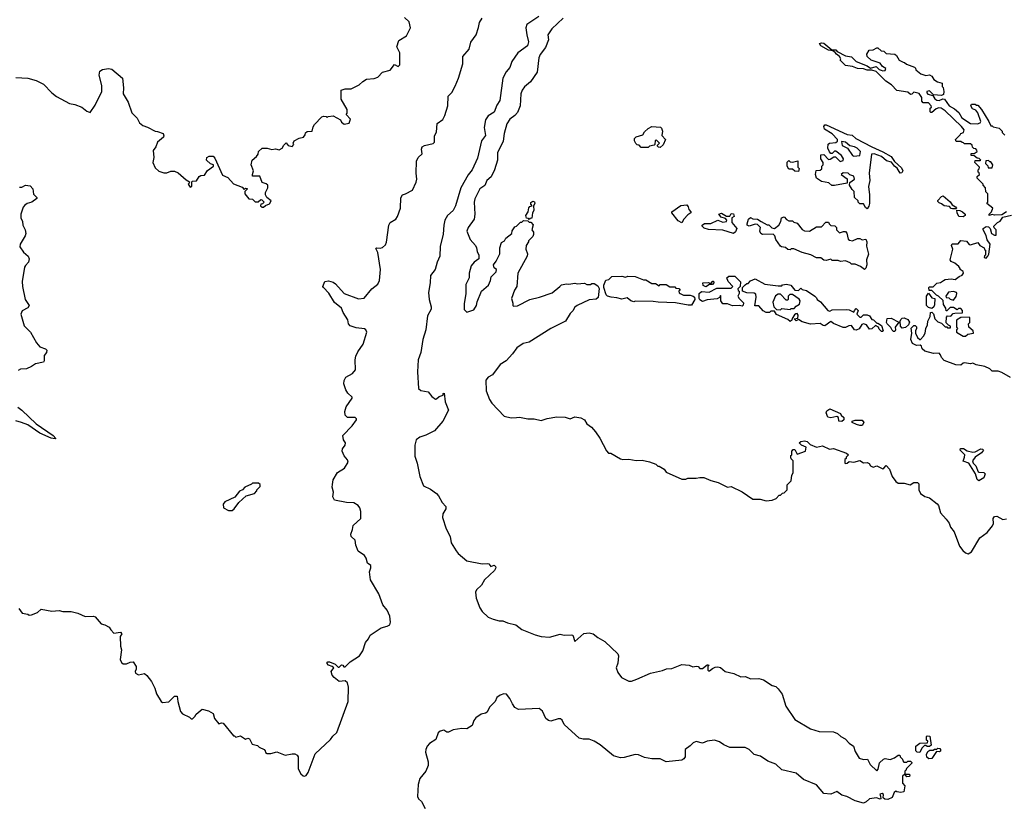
# Model space of a CAD drawing. Extents: x 2206940 to 2356632, y 511582 to 673215.
# Tile 74 of 228: x 2265558 to 2273746, y 598546 to 605091. Entities that reach past the tile are written whole.
import ezdxf

# ---------------------------------------------------------------- set-up
doc = ezdxf.new("R2010")
doc.units = 0

msp = doc.modelspace()

# ---------------------------------------------------------------- linework, layer by layer
at = {"layer": '0CON10XD'}
for points in [[(2265525, 604611.2), (2265625, 604606), (2265695.9, 604585.9), (2265755.8, 604555.8), (2265825, 604483.3), (2265863.9, 604453.9), (2265972.5, 604395), (2266015, 604386.7), (2266075, 604363.3), (2266115, 604332.5), (2266145, 604320), (2266185, 604382.5), (2266241.2, 604495), (2266240.8, 604545), (2266218.3, 604631.7), (2266223.3, 604665), (2266245, 604676.7), (2266295, 604686.2), (2266325, 604680), (2266412.5, 604605), (2266420.8, 604525), (2266417.5, 604475), (2266460, 604405), (2266488.8, 604318.8), (2266535, 604272.5), (2266553.9, 604233.9), (2266582.3, 604212.3), (2266619.5, 604199.5), (2266685, 604163.8), (2266705, 604163.3), (2266750, 604145), (2266757.5, 604125), (2266752.5, 604115), (2266705, 604072.5), (2266688.8, 604035), (2266666.7, 604005), (2266672.5, 603945), (2266663.8, 603905), (2266685, 603860), (2266715, 603832.5), (2266755, 603820), (2266781.7, 603818.3), (2266815, 603832.5), (2266845, 603832.5), (2266875, 603817.5), (2266940.7, 603760.7), (2266970, 603745), (2266968.3, 603731.7), (2266960, 603725), (2266975, 603700), (2266990, 603705), (2266990, 603745), (2266995, 603750), (2267028.3, 603751.7), (2267050.7, 603789.3), (2267065, 603797.5), (2267095, 603800), (2267120.7, 603839.3), (2267170, 603875), (2267170, 603885), (2267145, 603892.5), (2267112.5, 603925), (2267115, 603947.5), (2267133.9, 603956.1), (2267166.4, 603956.4), (2267180.7, 603940.7), (2267245, 603800), (2267289.3, 603779.3), (2267335, 603727.5), (2267408.3, 603698.3), (2267425, 603680), (2267435, 603690), (2267448.3, 603688.3), (2267448.3, 603681.7), (2267430, 603665), (2267430, 603645), (2267463, 603603), (2267495, 603600), (2267515, 603577.5), (2267541.7, 603578.3), (2267563, 603597), (2267570, 603595), (2267590, 603575), (2267578.3, 603561.7), (2267561.7, 603558.3), (2267560, 603545), (2267573, 603533), (2267585, 603532.5), (2267601.7, 603548.3), (2267635, 603560), (2267650, 603585), (2267613.3, 603613.3), (2267602.5, 603635), (2267602.5, 603655), (2267620, 603695), (2267620, 603715), (2267607.5, 603727.5), (2267575, 603737.5), (2267555, 603790), (2267495, 603790), (2267492.5, 603805), (2267502.5, 603835), (2267483.3, 603885), (2267491.2, 603925), (2267526.4, 603953.6), (2267540, 603975), (2267542.5, 603995), (2267575, 604023.3), (2267615, 604023.3), (2267655, 604012.5), (2267685, 604017.5), (2267715, 604010), (2267740, 604025), (2267755, 604050), (2267775, 604067.5), (2267790, 604045), (2267825, 604037.5), (2267837, 604053), (2267833.3, 604065), (2267840, 604085), (2267883, 604107), (2267917.5, 604115), (2267932.5, 604135), (2267935, 604150), (2267948.3, 604161.7), (2267990, 604165), (2267998.3, 604201.7), (2268010.7, 604219.3), (2268070, 604285), (2268085, 604290), (2268107, 604287), (2268115, 604280), (2268123, 604287), (2268165, 604292.5), (2268225, 604260), (2268235, 604240), (2268255, 604222.5), (2268298.3, 604231.7), (2268310, 604265), (2268273, 604303), (2268280, 604315), (2268280, 604345), (2268231.7, 604431.7), (2268230, 604505), (2268265, 604515.8), (2268315, 604516.7), (2268380.7, 604549.3), (2268411.2, 604578.8), (2268442.3, 604597.7), (2268505, 604603.3), (2268537, 604613), (2268573.9, 604656.1), (2268638.3, 604671.7), (2268675, 604720), (2268705, 604702.5), (2268720, 604715), (2268720, 604815), (2268693.3, 604865), (2268711.7, 604918.3), (2268773.9, 604956.1), (2268808, 605025), (2268796.7, 605075), (2268759.3, 605109.3)], [(2265549.3, 600199.3), (2265578.3, 600158.3), (2265625, 600150), (2265635, 600142.5), (2265655, 600146.7), (2265705.7, 600164.3), (2265735, 600192.5), (2265825, 600176.7), (2265885, 600181.2), (2265915, 600173.3), (2265985, 600173.3), (2266040.7, 600159.3), (2266100.7, 600130.7), (2266170, 600135), (2266185, 600127.5), (2266235, 600070), (2266265, 600062.5), (2266303, 600043), (2266315, 600020), (2266341.7, 599991.7), (2266395, 600000), (2266408.3, 599988.3), (2266392.5, 599965), (2266396, 599885), (2266403.3, 599855), (2266393.3, 599775), (2266405, 599750), (2266418.3, 599738.3), (2266445, 599737.5), (2266475, 599752.5), (2266500, 599755), (2266527.5, 599715), (2266527.5, 599695), (2266517.5, 599675), (2266520, 599660), (2266545, 599647.5), (2266595, 599657.5), (2266615, 599640), (2266655, 599590), (2266682.5, 599535), (2266695, 599490), (2266734, 599424), (2266745, 599417.5), (2266797, 599423), (2266845, 599470), (2266868.3, 599468.3), (2266872.5, 599425), (2266895, 599342.5), (2266911.7, 599321.7), (2266970, 599295), (2266985, 599280), (2266995, 599280), (2267015, 599300), (2267025, 599320), (2267075, 599360), (2267127, 599347), (2267167.5, 599325), (2267177.5, 599285), (2267215, 599240), (2267235, 599247.5), (2267250, 599245), (2267335, 599140), (2267345, 599140), (2267355, 599130), (2267395, 599140), (2267435, 599112.5), (2267455, 599120), (2267470, 599115), (2267490.7, 599070.7), (2267535, 599060), (2267550, 599045), (2267590, 599025), (2267600, 599015), (2267601.7, 599001.7), (2267615, 598992.5), (2267645, 598993.3), (2267695, 599007.5), (2267765, 598980), (2267825, 598990), (2267845, 598990), (2267865, 598980), (2267872.5, 598965), (2267873.8, 598865), (2267896.7, 598825), (2267915, 598807.5), (2267925, 598803.3), (2267939.3, 598810.7), (2267956.2, 598835), (2268015, 598990), (2268141.7, 599108.3), (2268161.9, 599138.1), (2268195, 599166.7), (2268290, 599425), (2268291.4, 599545), (2268285, 599580), (2268265, 599596.2), (2268215, 599592), (2268174, 599625), (2268156, 599645), (2268146.7, 599675), (2268170, 599705), (2268157, 599717), (2268125, 599726.7), (2268111.2, 599745), (2268120, 599755), (2268135, 599753.8), (2268180, 599735), (2268205, 599710), (2268215, 599710), (2268235, 599730), (2268245, 599727.5), (2268253, 599713), (2268265, 599713.3), (2268305, 599754), (2268385, 599804), (2268412.5, 599845), (2268434.6, 599915.4), (2268458, 599945), (2268472, 599975), (2268565, 600036.2), (2268615, 600050), (2268635, 600062.5), (2268642.5, 600085), (2268636, 600135), (2268615, 600183.3), (2268578.3, 600228.3), (2268545, 600318.8), (2268474.4, 600435), (2268466.4, 600503.6), (2268477.5, 600535), (2268477.5, 600555), (2268451.2, 600575), (2268439.2, 600615), (2268425, 600638), (2268373.3, 600675), (2268353.3, 600725), (2268346.7, 600765), (2268313.8, 600795), (2268311.2, 600815), (2268326.7, 600855), (2268331.7, 600888.3), (2268396, 600945), (2268395.8, 601005), (2268385.6, 601035.6), (2268373.3, 601055), (2268336.3, 601076.3), (2268275, 601080), (2268175, 601098.9), (2268161.5, 601125), (2268166.1, 601165), (2268156.7, 601205), (2268158.9, 601228.9), (2268165, 601266.2), (2268200.6, 601329.4), (2268260, 601365), (2268288.8, 601415), (2268285, 601432.5), (2268255, 601467.5), (2268238.8, 601505), (2268241.2, 601525), (2268263.3, 601555), (2268267.5, 601575), (2268250.5, 601600.5), (2268244.2, 601635.8), (2268324, 601715), (2268358.8, 601765), (2268358.8, 601775), (2268347.5, 601785), (2268285, 601786.2), (2268264.2, 601804.2), (2268262.9, 601835), (2268271.9, 601875), (2268322.5, 601945), (2268322.5, 601955), (2268287.3, 601987.3), (2268268.8, 602015), (2268254.2, 602064.2), (2268255.8, 602094.2), (2268268.8, 602121.2), (2268325, 602150.8), (2268349.1, 602180.9), (2268347.3, 602265), (2268352.3, 602295), (2268368.8, 602331.2), (2268413.3, 602395), (2268446, 602495), (2268436.2, 602515), (2268425, 602522), (2268355, 602531.2), (2268305.9, 602545.9), (2268292.7, 602562.7), (2268287.7, 602597.7), (2268248.7, 602658.7), (2268234.1, 602694.1), (2268175, 602740), (2268129.8, 602819.8), (2268083.8, 602865), (2268078.8, 602875), (2268094.1, 602915.9), (2268125, 602922), (2268165, 602911.4), (2268185, 602897.1), (2268256.4, 602816.4), (2268375, 602772.5), (2268422, 602778), (2268487.1, 602855), (2268537.5, 602892.5), (2268550.9, 602925), (2268559.1, 603015), (2268536.1, 603156.1), (2268520.7, 603189.3), (2268525, 603196.2), (2268555, 603193.8), (2268575, 603199.2), (2268600.3, 603219.7), (2268608, 603242), (2268627.1, 603385), (2268640, 603405), (2268685, 603434.4), (2268700, 603455), (2268725.5, 603524.5), (2268727.9, 603612.1), (2268741.2, 603635), (2268765, 603644.3), (2268824.2, 603675.8), (2268855, 603740), (2268860, 603765), (2268854.5, 603815), (2268858.8, 603915), (2268870.8, 603945), (2268905, 603977.5), (2268900, 604015), (2268903.8, 604035), (2268923.2, 604046.8), (2268995, 604062.9), (2269007.1, 604075), (2269008.6, 604125), (2269023.2, 604156.8), (2269030.8, 604229.2), (2269077, 604263), (2269094.2, 604295), (2269118.9, 604375), (2269122, 604455), (2269152.2, 604487.8), (2269180.7, 604539.3), (2269206.9, 604605), (2269243.3, 604725), (2269244.2, 604785), (2269294.6, 604845.4), (2269310.4, 604905), (2269353.6, 604966.4), (2269374.6, 605025.4), (2269381.7, 605068.3), (2269404, 605105)], [(2270076.8, 605103.2), (2269984, 605015), (2269955.7, 604975), (2269951.4, 604965), (2269954.4, 604925), (2269930.2, 604859.8), (2269886.4, 604803.6), (2269875.5, 604775), (2269862.1, 604655), (2269805.9, 604574.1), (2269756.8, 604533.2), (2269735.8, 604505), (2269724.3, 604475), (2269719.2, 604375), (2269698.7, 604321.3), (2269676, 604294), (2269633.9, 604265), (2269610, 604225), (2269587.1, 604145), (2269577.4, 604082.6), (2269531.4, 603985), (2269532.5, 603925), (2269506.2, 603845), (2269478.8, 603785), (2269444, 603755), (2269426.8, 603713.2), (2269384, 603685), (2269342.7, 603602.7), (2269338.1, 603575), (2269343.3, 603475), (2269336.7, 603435), (2269286.7, 603365), (2269277.5, 603335), (2269303.9, 603263.9), (2269347.5, 603215), (2269357.5, 603195), (2269362.5, 603165), (2269377.5, 603135), (2269377.5, 603105), (2269337.5, 603075), (2269313.3, 603045), (2269296.7, 602985), (2269296.7, 602945), (2269268.3, 602891.7), (2269267, 602817), (2269255, 602730), (2269253.6, 602683.6), (2269275, 602660), (2269335, 602680), (2269357.5, 602715), (2269363.6, 602746.4), (2269397.5, 602835), (2269456.7, 602885), (2269473.3, 602925), (2269477.5, 602955), (2269520, 602995), (2269522.5, 603015), (2269505, 603030), (2269497.5, 603055), (2269520, 603085), (2269550, 603145), (2269550, 603195), (2269565, 603240), (2269590, 603255), (2269600, 603275), (2269650, 603315), (2269653, 603337), (2269675, 603370), (2269690, 603375), (2269721.7, 603408.3), (2269735, 603410), (2269748.3, 603421.7), (2269785, 603420), (2269795, 603410), (2269808.3, 603408.3), (2269827.5, 603387.5), (2269817.5, 603345), (2269830, 603325), (2269830, 603305), (2269825, 603290), (2269790, 603255), (2269790, 603245), (2269770, 603215), (2269767.5, 603185), (2269780, 603145), (2269777.5, 603125), (2269700, 602985), (2269692.5, 602875), (2269673.3, 602845), (2269647.5, 602775), (2269660, 602735), (2269660, 602715), (2269665, 602710), (2269697, 602713), (2269800, 602765), (2269880, 602785), (2269985, 602822.5), (2270050, 602875)], [(2269875, 605116.9), (2269775, 605052.5), (2269767.5, 605025), (2269776.3, 604966.3)], [(2269776.3, 604966.3), (2269788.1, 604908.1), (2269780.4, 604875), (2269700.8, 604815), (2269650, 604745), (2269633.3, 604695), (2269602.4, 604657.6), (2269574.6, 604605.4), (2269551.1, 604418.9), (2269525, 604381.2), (2269505, 604323.8), (2269455, 604293.8), (2269431.4, 604258.6), (2269420, 604195), (2269430.9, 604129.1), (2269397.1, 604085), (2269365, 603940), (2269319.4, 603845), (2269288, 603802), (2269227.7, 603695), (2269183.3, 603545), (2269163.1, 603506.9), (2269116.1, 603463.9), (2269094, 603426), (2269084.6, 603385), (2269080.3, 603309.7), (2269054.2, 603205.8), (2269051.5, 603125), (2269028.5, 603075), (2269012.2, 603015), (2268973.3, 602965), (2268972.7, 602905), (2268958.9, 602825), (2268963.3, 602765), (2268980, 602705), (2268979.2, 602685), (2268949.5, 602630.5), (2268936, 602514), (2268911.2, 602435), (2268894.3, 602325), (2268872.5, 602265), (2268865.4, 602165), (2268875, 602026.7), (2268895, 602010), (2268955, 602000), (2268985, 601960), (2269015, 601937.5), (2269025, 601940), (2269045, 601960), (2269078.3, 601971.7), (2269080, 601985), (2269086.7, 601986.7), (2269096, 601915), (2269122.5, 601845), (2269075.7, 601755), (2269006.3, 601673.7), (2268935, 601637.5), (2268885, 601621.3), (2268855, 601598.5), (2268842.5, 601555), (2268844.6, 601465), (2268864.5, 601405), (2268886, 601296), (2268915, 601218.8), (2268975, 601189.5), (2269022.9, 601155), (2269041.4, 601135), (2269070.2, 601080.2), (2269100.6, 601045), (2269102.9, 601025), (2269075.5, 600985), (2269073.1, 600953.1), (2269105, 600859.2), (2269138, 600795), (2269145.5, 600745), (2269187.6, 600677.6), (2269205, 600654.3), (2269275, 600594.4), (2269405, 600570.4), (2269445, 600572.9), (2269458.3, 600568.3), (2269475, 600547.5), (2269505, 600557.5), (2269515.9, 600545.9), (2269518, 600535), (2269506.2, 600515), (2269424.6, 600435.4), (2269399.3, 600390.7), (2269355.8, 600354.2), (2269349.2, 600335), (2269354.3, 600285), (2269384.4, 600204.4), (2269405, 600173.8), (2269455, 600126.7), (2269495, 600108.8), (2269545, 600096.2), (2269575, 600095.8), (2269615, 600078.8), (2269685, 600062), (2269735, 600024.2), (2269845, 599978.6), (2269895, 599964.2), (2269965, 599958.9), (2270053.9, 599983.9), (2270086.1, 599976.1), (2270145, 599980), (2270156.7, 599975), (2270175, 599922.5), (2270250.8, 599989.2), (2270294.6, 599995.4), (2270326.5, 599986.5), (2270365, 599955.7), (2270423.3, 599923.3), (2270531.3, 599821.3), (2270538.6, 599805), (2270532.5, 599745), (2270517.5, 599705), (2270533.3, 599665), (2270562, 599625), (2270625, 599594.2), (2270645.7, 599594.3), (2270689.7, 599610.3), (2270805, 599659.4), (2270905, 599683.1), (2270936.1, 599696.1), (2270980, 599700), (2271065, 599733.8), (2271125, 599726.7), (2271155, 599712.5), (2271185, 599720), (2271200, 599715), (2271215, 599700), (2271235, 599700), (2271275, 599730), (2271285, 599730), (2271290, 599725), (2271280, 599715), (2271280, 599685), (2271285, 599680), (2271295, 599680), (2271319.3, 599700.7), (2271340.7, 599709.3), (2271365, 599713.8), (2271385, 599708.8), (2271425.7, 599675.7), (2271497.3, 599657.3), (2271555, 599630), (2271595, 599633.3), (2271635, 599613.8), (2271705, 599616), (2271745, 599606), (2271815, 599556.7), (2271845, 599548.8), (2271865, 599531.2), (2271899.2, 599485), (2271928.6, 599385), (2272005, 599274.2), (2272135, 599197.8), (2272206.8, 599176.8), (2272325, 599172), (2272360.5, 599160.5), (2272387.5, 599135), (2272422.5, 599115), (2272455, 599077.5), (2272492.5, 599055), (2272505, 599010), (2272540, 598955), (2272575, 598943.3), (2272607.5, 598945), (2272630.7, 598900.7), (2272685, 598850), (2272697, 598863), (2272707.5, 598915), (2272742.5, 598945), (2272755, 598950), (2272797, 598943), (2272833.6, 598956.4), (2272865, 598980), (2272878.3, 598978.3), (2272880, 598965), (2272900, 598945), (2272901.7, 598931.7), (2272911.7, 598921.7), (2272935, 598920), (2272945, 598930), (2272965, 598930), (2272978.3, 598918.3), (2272978.3, 598911.7), (2272931.7, 598868.3), (2272928.3, 598851.7), (2272920, 598845), (2272920, 598820), (2272955, 598820), (2272960, 598815), (2272958.3, 598801.7), (2272935, 598800), (2272920, 598820), (2272900, 598805), (2272900, 598745), (2272920, 598725), (2272910, 598675), (2272885, 598667.5), (2272853, 598673), (2272845, 598680), (2272831.7, 598668.3), (2272813, 598627), (2272778.3, 598611.7), (2272753.6, 598613.6), (2272740, 598625), (2272741.7, 598651.7), (2272731.7, 598661.7), (2272710, 598655), (2272717, 598637), (2272720, 598615), (2272715, 598612.5), (2272683.6, 598623.6), (2272625, 598617.5), (2272598.3, 598591.7), (2272575, 598580), (2272505, 598600), (2272435.9, 598635.9), (2272395, 598646.7), (2272355, 598676.7), (2272305, 598656.2), (2272245, 598660), (2272183.3, 598733.3), (2272077.2, 598777.2), (2272015, 598828.6), (2271895, 598858.5), (2271845, 598903.5), (2271779.8, 598929.8), (2271719.5, 598969.5), (2271665, 598985.8), (2271625.8, 599025), (2271592, 599042), (2271465, 599042), (2271414.2, 599065), (2271378.8, 599088.8), (2271335, 599103.9), (2271274.7, 599095.3), (2271235, 599080), (2271185, 599092.5), (2271159.3, 599080.7), (2271135, 599056), (2271093.3, 599025), (2271093.1, 598965), (2271082.1, 598947.9), (2271065, 598937.8), (2270935, 598924.1), (2270885, 598949.2), (2270815, 598948), (2270755, 598960.6), (2270705, 598981.1), (2270675, 598984.5), (2270585, 598958.6), (2270555, 598957.8), (2270494.8, 598974.8), (2270385.8, 599065), (2270335, 599095.6), (2270295, 599110.8), (2270245, 599110.8), (2270211.1, 599121.1), (2270086.2, 599235), (2270068.8, 599268.8), (2270055, 599280), (2270035, 599280), (2269975, 599262.5), (2269955, 599266), (2269933.4, 599283.4), (2269905.4, 599345.4), (2269877, 599367), (2269705, 599358.6), (2269675, 599374.2), (2269656.2, 599406.2), (2269635, 599451.2), (2269605, 599486), (2269585, 599488.8), (2269552.3, 599477.7), (2269525, 599457.5), (2269513.3, 599425), (2269465, 599377.5), (2269444.3, 599335.7), (2269432.5, 599327.5), (2269395, 599320), (2269350.7, 599289.3), (2269334.1, 599265.9), (2269320, 599225), (2269275, 599198.8), (2269235, 599200.8), (2269161.7, 599188.3), (2269125, 599170), (2269110.5, 599170.5), (2269085, 599188), (2269055, 599179.2), (2269038, 599165), (2269019.5, 599110.5), (2268965, 599076), (2268946.4, 599053.6), (2268934.3, 599025), (2268932.9, 599005), (2268955.8, 598925), (2268955.6, 598894.4), (2268936.2, 598845), (2268884.3, 598785.7), (2268872.5, 598735), (2268867.1, 598635), (2268875.7, 598615.7), (2268898.8, 598595), (2268930, 598535)], [(2273765, 603493.8), (2273725, 603468.8), (2273665, 603466.7), (2273645, 603472.5), (2273620, 603465), (2273620, 603475), (2273640, 603495), (2273650, 603525), (2273600, 603565), (2273610, 603575), (2273610, 603645), (2273591.7, 603661.7), (2273590, 603695), (2273570, 603715), (2273570, 603725), (2273520, 603775), (2273521.7, 603788.3), (2273540, 603805), (2273538.3, 603818.3), (2273530, 603825), (2273530, 603845), (2273538.3, 603851.7), (2273540, 603865), (2273500, 603905), (2273505, 603920), (2273545, 603920), (2273550, 603925), (2273538.3, 603938.3), (2273521.7, 603941.7), (2273495, 603960), (2273471.7, 603961.7), (2273471.7, 603978.3), (2273495, 603980), (2273520, 603995), (2273518.3, 604008.3), (2273508.3, 604018.3), (2273491.7, 604021.7), (2273481.7, 604031.7), (2273478.3, 604048.3), (2273465, 604060), (2273415, 604060), (2273408.3, 604068.3), (2273395, 604070), (2273385, 604080), (2273345, 604080), (2273340, 604095), (2273380, 604135), (2273383.6, 604146.4), (2273406.4, 604153.6), (2273412.5, 604175), (2273390, 604205), (2273255, 604333.3), (2273222.5, 604355), (2273202.3, 604357.7), (2273179.3, 604350.7), (2273145, 604320), (2273135, 604320), (2273130, 604325), (2273130, 604355), (2273140, 604365), (2273137, 604377), (2273115, 604400), (2273071.7, 604401.7), (2273060, 604415), (2273060, 604445), (2273037, 604477), (2272995, 604490), (2272978.3, 604471.7), (2272965, 604470), (2272945, 604490), (2272853, 604503), (2272809.3, 604549.3), (2272761.7, 604581.7), (2272681.7, 604661.7), (2272645, 604672.5), (2272605, 604672.5), (2272575, 604682.5), (2272525, 604686.7), (2272485, 604702.5), (2272425, 604710), (2272380, 604755), (2272387.5, 604765), (2272376.4, 604786.4), (2272350, 604805), (2272340, 604820), (2272321.7, 604831.7), (2272285, 604837.5), (2272220, 604875), (2272210, 604895), (2272225, 604900), (2272245, 604896.2), (2272311.7, 604841.7), (2272345, 604840), (2272357.5, 604827.5), (2272425, 604791.2), (2272475, 604783.8), (2272514.5, 604744.5), (2272605, 604709.2), (2272635, 604687.5), (2272681.2, 604701.2), (2272705, 604677.5), (2272723, 604673), (2272735, 604667.5), (2272755, 604670), (2272762.5, 604685), (2272733.6, 604703.6), (2272715, 604730), (2272640, 604755), (2272606.7, 604785), (2272603.3, 604805), (2272621.7, 604838.3), (2272655, 604840), (2272685, 604857.5), (2272695, 604857.5), (2272723, 604833), (2272745, 604830), (2272765, 604810), (2272835.9, 604805.9), (2272850, 604795), (2272872.5, 604755), (2272905, 604737.5), (2272917, 604737), (2272933, 604723), (2272998.3, 604698.3), (2273008.3, 604688.3), (2273010, 604675), (2273051.7, 604641.7), (2273095, 604627.5), (2273125, 604632.5), (2273143, 604623), (2273160, 604595), (2273190, 604575), (2273230, 604565), (2273230, 604535), (2273237, 604527), (2273243.3, 604495), (2273240, 604470), (2273225, 604462.5), (2273158.3, 604468.3), (2273125, 604501.2), (2273102.5, 604495), (2273101.2, 604485), (2273111.2, 604471.2), (2273152.5, 604462.5), (2273168.8, 604435), (2273185, 604422), (2273205, 604420.8), (2273235, 604432.5), (2273250, 604430), (2273288.8, 604375), (2273331.4, 604351.4), (2273369.5, 604319.5), (2273392.5, 604275), (2273465, 604227.5), (2273524.2, 604225.8), (2273546.1, 604233.9), (2273552.5, 604245), (2273527, 604317), (2273508.3, 604338.3), (2273480.7, 604350.7), (2273467.5, 604375), (2273475, 604390), (2273505, 604390), (2273515, 604380), (2273525, 604380), (2273556.4, 604346.4), (2273616.7, 604246.7)], [(2270885, 604030), (2270871.7, 604031.7), (2270861.7, 604041.7), (2270861.7, 604048.3), (2270880, 604065), (2270855, 604090), (2270841.7, 604088.3), (2270840, 604055), (2270835, 604050), (2270795, 604040), (2270785, 604030), (2270725, 604030), (2270708.3, 604048.3), (2270691.7, 604051.7), (2270681.7, 604061.7), (2270670, 604085), (2270670, 604105), (2270685, 604117.5), (2270740, 604135), (2270755, 604160), (2270783.6, 604186.4), (2270815, 604202.5), (2270887, 604197), (2270895, 604190), (2270902.5, 604165), (2270898.3, 604128.3), (2270927.5, 604095), (2270908.3, 604051.7), (2270885, 604030)], [(2272605, 603520), (2272591.7, 603531.7), (2272575, 603562.5), (2272545, 603560), (2272530, 603575), (2272530, 603585), (2272500, 603615), (2272497.5, 603665), (2272480.7, 603680.7), (2272460, 603715), (2272461.7, 603738.3), (2272500, 603765), (2272495, 603790), (2272461.7, 603801.7), (2272447, 603817), (2272405, 603820), (2272390, 603805), (2272438.3, 603768.3), (2272438.3, 603731.7), (2272335, 603712.5), (2272313, 603713), (2272287, 603737), (2272225, 603747.5), (2272183.9, 603773.9), (2272177.5, 603805), (2272181.7, 603838.3), (2272215, 603840), (2272228.3, 603851.7), (2272230, 603875), (2272240, 603885), (2272240, 603905), (2272220, 603935), (2272221.7, 603968.3), (2272245, 603970), (2272285, 603930), (2272298.3, 603931.7), (2272328.3, 603951.7), (2272341.7, 603951.7), (2272382.5, 603912.5), (2272405, 603920), (2272410, 603935), (2272393, 603963), (2272345, 604000), (2272335, 604000), (2272315, 603980), (2272305, 603980), (2272293, 603993), (2272280, 604025), (2272281.7, 604058.3), (2272293.6, 604066.4), (2272345, 604070), (2272358.3, 604081.7), (2272360, 604095), (2272315, 604143.3), (2272251.7, 604181.7), (2272246.7, 604205), (2272255, 604217.5), (2272265, 604217.5), (2272438.3, 604138.3), (2272481.7, 604131.7), (2272512.5, 604105), (2272644.2, 604034.2), (2272735, 603993.8), (2272805.9, 603955.9), (2272833.3, 603913.3), (2272891.7, 603861.7), (2272903.3, 603835), (2272895, 603817.5), (2272880, 603815), (2272856.2, 603856.2), (2272834.1, 603874.1), (2272808.3, 603908.3), (2272767.6, 603917.6), (2272724.3, 603954.3), (2272665, 603975.8), (2272643.3, 603975), (2272622, 603815), (2272627.1, 603755), (2272615.7, 603705), (2272626, 603635), (2272625.8, 603565), (2272619.1, 603540.9), (2272605, 603520)], [(2273616.7, 604246.7), (2273635, 604210), (2273645, 604210), (2273655, 604200), (2273705, 604190), (2273730, 604165), (2273730, 604155), (2273750.7, 604130.7)], [(2272495, 603957.5), (2272545, 603962.5), (2272550, 603995), (2272523, 604023), (2272500, 604035), (2272463, 604043), (2272425, 604073.3), (2272391.7, 604078.3), (2272397.5, 604045), (2272443, 604023), (2272485, 603962.5), (2272495, 603957.5)], [(2272035, 603830), (2272003, 603833), (2271985, 603850), (2271955, 603850), (2271940, 603875), (2271941.7, 603908.3), (2271955, 603920), (2271965, 603910), (2271985, 603907.5), (2272028.3, 603918.3), (2272030, 603865), (2272040, 603855), (2272035, 603830)], [(2273645, 603860), (2273650, 603885), (2273635, 603910), (2273625, 603910), (2273615, 603920), (2273591.7, 603918.3), (2273590, 603895), (2273608.3, 603878.3), (2273611.7, 603861.7), (2273645, 603860)], [(2265555, 603700), (2265575, 603700), (2265605, 603716.2), (2265645, 603710), (2265667.5, 603685), (2265671.7, 603641.7), (2265700, 603615), (2265700, 603605), (2265657.5, 603575), (2265620, 603565), (2265600.7, 603549.3), (2265586.4, 603533.6), (2265566.7, 603475), (2265567.5, 603445), (2265580, 603415), (2265583.3, 603385), (2265604, 603345), (2265608.6, 603315), (2265604.2, 603295.8), (2265561.2, 603225), (2265558.8, 603205), (2265588.3, 603158.3), (2265628, 603125), (2265635.9, 603104.1), (2265631.2, 603075), (2265605, 603050), (2265598, 603035), (2265579.4, 602915), (2265580, 602875), (2265602, 602765), (2265636.7, 602715), (2265625, 602696.7), (2265577, 602673), (2265567.5, 602645), (2265595, 602546.7), (2265646.2, 602495), (2265696.2, 602405), (2265725, 602372), (2265772.5, 602355), (2265783.3, 602345), (2265780, 602325), (2265760, 602300), (2265762.3, 602257.7), (2265756.7, 602245), (2265688.3, 602231.7), (2265655, 602208.8), (2265615, 602191.2), (2265565, 602186), (2265545, 602176)], [(2273345, 603520), (2273315, 603520), (2273305, 603522.5), (2273289.3, 603539.3), (2273245, 603543.3), (2273225, 603562.5), (2273205, 603570), (2273195, 603580), (2273195, 603590), (2273225, 603622.5), (2273237.5, 603627.5), (2273296.4, 603576.4), (2273311.7, 603551.7), (2273340, 603535), (2273350, 603525), (2273345, 603520)], [(2269795, 603430), (2269788.3, 603438.3), (2269771.7, 603441.7), (2269767.5, 603465), (2269787.5, 603495), (2269792.5, 603527.5), (2269801.7, 603538.3), (2269820, 603545), (2269808.3, 603558.3), (2269808.3, 603571.7), (2269825, 603582.5), (2269838, 603578), (2269842.5, 603565), (2269830, 603545), (2269832.5, 603505), (2269822.5, 603485), (2269818.3, 603441.7), (2269801.7, 603438.3), (2269795, 603430)], [(2271065, 603402.5), (2271035, 603420), (2270980, 603485), (2270980, 603495), (2271055, 603546.7), (2271105, 603552.5), (2271117.5, 603535), (2271123, 603513), (2271140, 603495), (2271140, 603485), (2271115, 603470), (2271080, 603435), (2271065, 603402.5)], [(2271495, 603314.2), (2271405, 603342), (2271285, 603348), (2271250.3, 603360.3), (2271233.3, 603375), (2271232.5, 603385), (2271251.7, 603398.3), (2271306.4, 603396.4), (2271365, 603426.7), (2271405, 603410), (2271437, 603413), (2271440, 603425), (2271428.3, 603438.3), (2271391.7, 603451.7), (2271373.6, 603476.4), (2271395, 603482.5), (2271435, 603460), (2271465, 603460), (2271475, 603480), (2271495, 603477.5), (2271500, 603455), (2271480, 603445), (2271480, 603405), (2271521.2, 603355), (2271512.1, 603327.9), (2271495, 603314.2)], [(2272585, 603016.7), (2272551.7, 603041.7), (2272505, 603060), (2272475, 603060), (2272465, 603070), (2272426.4, 603086.4), (2272385, 603082.5), (2272365, 603090), (2272315, 603090), (2272305, 603100), (2272265, 603090), (2272245, 603093.3), (2272221.7, 603111.7), (2272183.6, 603113.6), (2272137, 603137), (2272065, 603157.5), (2271995, 603187.5), (2271975, 603187.5), (2271965, 603180), (2271945, 603182.5), (2271927, 603197), (2271893, 603203), (2271885, 603210), (2271846.7, 603265), (2271837.5, 603295), (2271825, 603310), (2271735, 603307.5), (2271722.5, 603315), (2271712.5, 603335), (2271717.5, 603365), (2271695, 603390), (2271675, 603392.5), (2271625, 603376.7), (2271607.5, 603385), (2271607.5, 603395), (2271620, 603435), (2271635, 603447.5), (2271655, 603437.5), (2271695, 603432.5), (2271723, 603413), (2271775, 603387.5), (2271787, 603387), (2271813, 603363), (2271835, 603357.5), (2271872.5, 603385), (2271887.5, 603415), (2271892.5, 603445), (2271915, 603452.5), (2271935, 603430), (2271955, 603420), (2271985, 603420), (2271995, 603410), (2272025, 603400), (2272065, 603347.5), (2272085, 603337.5), (2272125, 603333.3), (2272185, 603370), (2272225, 603370), (2272261.7, 603408.3), (2272285, 603410), (2272290, 603395), (2272305, 603380), (2272338.3, 603378.3), (2272350, 603365), (2272350, 603345), (2272375, 603320), (2272408.3, 603331.7), (2272425, 603330), (2272437, 603317), (2272448.3, 603268.3), (2272458.3, 603258.3), (2272485, 603252.5), (2272525, 603272.5), (2272545, 603272.5), (2272565, 603262.5), (2272595, 603266.7), (2272603.8, 603245), (2272600.5, 603210.5), (2272616.1, 603143.9), (2272600, 603095), (2272602.5, 603055), (2272595, 603027.5), (2272585, 603016.7)], [(2273796.7, 602116.7), (2273725, 602160), (2273695, 602170), (2273645, 602170), (2273625, 602190), (2273585, 602210), (2273513, 602223), (2273485, 602237.5), (2273465, 602232.5), (2273415, 602240), (2273403, 602237), (2273385, 602220), (2273343, 602223), (2273245, 602260), (2273223, 602283), (2273217, 602307), (2273205, 602320), (2273158.3, 602318.3), (2273085, 602336.7), (2273062.5, 602355), (2273057, 602377), (2273047, 602387), (2273015, 602382.5), (2272981.7, 602401.7), (2272970, 602435), (2272977.5, 602485), (2272971.7, 602528.3), (2272995, 602550), (2273005, 602550), (2273015, 602540), (2273017.5, 602525), (2273007.5, 602505), (2273006.7, 602485), (2273025, 602450), (2273043, 602433), (2273050, 602435), (2273075, 602460), (2273087.5, 602485), (2273093.3, 602525), (2273107.5, 602555), (2273110, 602585), (2273130, 602625), (2273131.7, 602658.3), (2273145, 602660), (2273158.3, 602648.3), (2273170, 602605), (2273195, 602580), (2273225, 602570), (2273255, 602540), (2273268.3, 602538.3), (2273275, 602530), (2273298.3, 602531.7), (2273300, 602545), (2273281.7, 602551.7), (2273263, 602573), (2273265, 602620), (2273275, 602630), (2273301.7, 602628.3), (2273321.2, 602648.8), (2273335, 602653.3), (2273400, 602655), (2273400, 602675), (2273385, 602690), (2273365, 602690), (2273355, 602680), (2273325, 602700), (2273295, 602700), (2273268.3, 602671.7), (2273261.7, 602671.7), (2273260, 602695), (2273240, 602725), (2273238.3, 602758.3), (2273200, 602795), (2273181.7, 602801.7), (2273145, 602840), (2273121.7, 602841.7), (2273120, 602865), (2273125, 602870), (2273155, 602870), (2273185, 602902.5), (2273215, 602907.5), (2273240, 602925), (2273255, 602932.5), (2273305, 602938.8), (2273337, 602933), (2273371.7, 602958.3), (2273395, 602967.5), (2273406.7, 602985), (2273405, 603000), (2273380, 603015), (2273380, 603025), (2273369.3, 603039.3), (2273335, 603067.5), (2273305, 603082.5), (2273297.5, 603095), (2273317.5, 603185), (2273307.5, 603215), (2273312.5, 603227.5), (2273361.7, 603228.3), (2273385, 603257.5), (2273431.7, 603251.7), (2273453.6, 603223.6), (2273465, 603220), (2273525, 603240), (2273543.6, 603213.6), (2273580, 603195), (2273581.7, 603181.7), (2273590, 603175), (2273590, 603135), (2273581.7, 603128.3), (2273580, 603115), (2273595, 603110), (2273610, 603125), (2273617, 603143), (2273630, 603225), (2273603, 603263), (2273597, 603297), (2273570, 603345), (2273570, 603355), (2273595, 603372.5), (2273615, 603370), (2273630, 603355), (2273640, 603315), (2273665, 603300), (2273678.3, 603301.7), (2273680, 603345), (2273661.7, 603361.7), (2273660, 603375), (2273690, 603405), (2273713, 603417), (2273735, 603450), (2273805, 603466.7)], [(2273405, 603452.5), (2273367, 603457), (2273353.3, 603485), (2273351.7, 603508.3), (2273377, 603507), (2273400, 603495), (2273420, 603475), (2273420, 603465), (2273405, 603452.5)], [(2271118.3, 602718.3), (2271013, 602737), (2270867, 602743), (2270825, 602750), (2270675, 602752.5), (2270665, 602747.5), (2270640, 602755), (2270609.3, 602779.3), (2270565, 602769.2), (2270525, 602781.2), (2270475.9, 602785.9), (2270445, 602793.8), (2270434.3, 602804.3), (2270416.7, 602865), (2270416.7, 602885), (2270433.6, 602926.4), (2270457, 602933), (2270483, 602957), (2270565, 602960), (2270595, 602952.5), (2270615, 602960), (2270675, 602957.5), (2270745, 602930), (2270765, 602930), (2270815, 602900), (2270845, 602900), (2270875, 602880), (2270885, 602890), (2270935, 602890), (2270965, 602870), (2271005, 602870), (2271015, 602860), (2271038.3, 602858.3), (2271050, 602845), (2271040, 602835), (2271041.7, 602821.7), (2271050, 602815), (2271077, 602803), (2271135, 602802.5), (2271160, 602795), (2271170, 602785), (2271172.5, 602765), (2271145, 602720), (2271118.3, 602718.3)], [(2271565, 602710), (2271545, 602717.5), (2271487, 602713), (2271445, 602730), (2271405, 602730), (2271390, 602755), (2271390, 602795), (2271385, 602800), (2271378.3, 602781.7), (2271357.1, 602772.9), (2271275, 602762.5), (2271235, 602750), (2271213.6, 602763.6), (2271207.5, 602775), (2271210, 602815), (2271228.3, 602831.7), (2271291.7, 602828.3), (2271355, 602860), (2271475, 602860), (2271490, 602875), (2271450, 602915), (2271440, 602945), (2271455, 602960), (2271505, 602960), (2271551.7, 602911.7), (2271550, 602875), (2271530, 602855), (2271531.7, 602841.7), (2271540, 602835), (2271540, 602815), (2271530, 602795), (2271540, 602775), (2271577, 602737), (2271575, 602720), (2271565, 602710)], [(2270050, 602875), (2270063, 602887), (2270105, 602897.5), (2270125, 602892.5), (2270175, 602902.5), (2270195, 602897.5), (2270255, 602902.5), (2270275, 602890), (2270305, 602890), (2270315, 602900), (2270335, 602900), (2270365, 602880), (2270376.4, 602856.4), (2270368.3, 602781.7), (2270351.7, 602768.3), (2270295, 602762.5), (2270193.9, 602716.1), (2270175, 602702.5), (2270158.3, 602671.7), (2270135, 602650), (2270097.5, 602585), (2269975, 602524), (2269795, 602412), (2269745, 602400.8), (2269691.2, 602365), (2269655.8, 602314.2), (2269603.3, 602256.7), (2269553.6, 602226.4), (2269488.7, 602141.3), (2269455, 602121.4), (2269434, 602095), (2269435.9, 602005.9), (2269464.2, 601935), (2269483.8, 601905), (2269587.3, 601797.3), (2269645, 601783.8), (2269690, 601785), (2269715, 601788.8), (2269783.9, 601773.9), (2269835, 601773.8), (2269895, 601760), (2269945, 601776.7), (2270025, 601790), (2270095, 601788.8), (2270135, 601774), (2270175, 601790), (2270223.9, 601783.9), (2270255.9, 601765.9), (2270275, 601733.3), (2270312.5, 601705), (2270346.4, 601666.4), (2270382.5, 601615), (2270437, 601507), (2270455, 601490), (2270475, 601490), (2270555, 601442.5), (2270575, 601437.5), (2270625, 601440), (2270685, 601427.5), (2270735, 601430), (2270795, 601417.5), (2270847, 601397), (2270865, 601380), (2270875, 601380), (2270917, 601357), (2270935, 601330), (2271065, 601273.3), (2271096.4, 601273.6), (2271115, 601282.5), (2271185, 601280), (2271215, 601287.5), (2271246.4, 601286.4), (2271305, 601262.5), (2271366.4, 601246.4), (2271445, 601207.5), (2271475, 601212.5), (2271565, 601167.5), (2271655, 601107.5), (2271715, 601107.5), (2271765, 601092.5), (2271815, 601097.5), (2271848.3, 601111.7), (2271875, 601140), (2271885, 601140), (2271903, 601157), (2271915, 601160), (2271940, 601185), (2271940, 601225), (2271975, 601260), (2271980, 601305), (2271990, 601325), (2271990, 601425), (2271973, 601443), (2271970, 601455), (2271971.7, 601468.3), (2271980, 601475), (2271980, 601505), (2271991.7, 601518.3), (2272005, 601520), (2272025, 601480), (2272092.5, 601505), (2272098.3, 601538.3), (2272060, 601555), (2272040, 601575), (2272053, 601587), (2272085, 601592.5), (2272107, 601587), (2272131.7, 601561.7), (2272185, 601540), (2272235, 601550), (2272293, 601523), (2272325, 601527.5), (2272435, 601490), (2272450, 601475), (2272430, 601455), (2272430, 601445), (2272420, 601435), (2272420, 601405), (2272425, 601402.5), (2272440, 601405), (2272455, 601420), (2272495, 601413.3), (2272545, 601427.5), (2272575, 601407.5), (2272605, 601412.5), (2272623, 601403), (2272635, 601382.5), (2272655, 601372.5), (2272685, 601382.5), (2272735, 601360), (2272745, 601363.3), (2272765, 601387.5), (2272790.6, 601355), (2272815, 601293.8), (2272845, 601253.3), (2272865, 601238.8), (2272915, 601238.8), (2272963.6, 601226.4), (2272994.3, 601245.7), (2273025.9, 601245.9), (2273036.2, 601235), (2273036.2, 601185), (2273050, 601155), (2273085, 601130), (2273125, 601117.5), (2273187.7, 601067.7), (2273198.8, 601055), (2273215, 600992.5), (2273261.7, 600941.7), (2273288.3, 600908.3), (2273300, 600875), (2273330, 600835), (2273372.5, 600715), (2273400.7, 600680.7), (2273425, 600660), (2273445, 600652.5), (2273475, 600670), (2273543.3, 600785), (2273605, 600830), (2273648.8, 600885), (2273655.8, 600904.2), (2273654.1, 600945.9), (2273665, 600963.3), (2273685, 600964), (2273735, 600938), (2273765, 600944.2)], [(2271265, 602872.5), (2271241.7, 602881.7), (2271240, 602905), (2271287.5, 602907.5), (2271305, 602900), (2271321.7, 602918.3), (2271328.3, 602918.3), (2271330, 602905), (2271318.3, 602891.7), (2271295, 602890), (2271265, 602872.5)], [(2272735, 602500), (2272725, 602500), (2272705, 602520), (2272700, 602535), (2272675, 602550), (2272645, 602522.5), (2272625, 602520), (2272600, 602555), (2272575, 602562.5), (2272561.7, 602558.3), (2272538.3, 602521.7), (2272515, 602510), (2272500, 602515), (2272475, 602550), (2272453, 602547), (2272425, 602532.5), (2272405, 602532.5), (2272326.7, 602566.7), (2272305, 602582.5), (2272255, 602546.7), (2272239.3, 602549.3), (2272215, 602566.7), (2272135, 602561.2), (2272065, 602580), (2272035, 602600), (2272015, 602590), (2272000, 602605), (2272028.3, 602611.7), (2272032.5, 602635), (2272025, 602650), (2272011.7, 602648.3), (2272001.7, 602638.3), (2271981.7, 602608.3), (2271980, 602595), (2271965, 602582.5), (2271945, 602600), (2271851.7, 602641.7), (2271835, 602670), (2271805, 602670), (2271792.5, 602657.5), (2271765, 602658.8), (2271741.9, 602671.9), (2271705, 602712.5), (2271672.5, 602712.5), (2271682.5, 602785), (2271679.3, 602809.3), (2271665, 602817.5), (2271605, 602822.5), (2271570, 602835), (2271570, 602865), (2271591.7, 602888.3), (2271605, 602900), (2271615, 602900), (2271635, 602920), (2271675, 602937.5), (2271755, 602893.3), (2271865, 602880), (2271895, 602880), (2271903, 602887), (2271935, 602892.5), (2271970, 602885), (2272005, 602842.5), (2272035, 602840), (2272055, 602860), (2272065, 602850), (2272101.7, 602841.7), (2272170, 602795), (2272185, 602780), (2272190, 602765), (2272216.4, 602746.4), (2272280, 602675), (2272295, 602670), (2272315, 602680), (2272435, 602682.5), (2272455, 602680), (2272495, 602660), (2272500, 602675), (2272515, 602690), (2272530, 602675), (2272520, 602645), (2272545, 602620), (2272555, 602620), (2272575, 602637.5), (2272605, 602637.5), (2272625, 602630), (2272645, 602600), (2272658.3, 602598.3), (2272685, 602570), (2272695, 602570), (2272725, 602550), (2272740, 602505), (2272735, 602500)], [(2271885, 602680), (2271895, 602690), (2271965, 602682.5), (2271975, 602690), (2271998.3, 602691.7), (2272015, 602710), (2272043, 602727), (2272047.5, 602755), (2272040, 602770), (2271985, 602807.5), (2271963, 602807), (2271950, 602795), (2271950, 602765), (2271945, 602760), (2271931.7, 602761.7), (2271885, 602810), (2271865, 602810), (2271843.6, 602796.4), (2271820, 602745), (2271830, 602705), (2271851.7, 602681.7), (2271885, 602680)], [(2273145, 602690), (2273115, 602700), (2273100, 602715), (2273100, 602795), (2273115, 602820), (2273145, 602780), (2273170, 602775), (2273167, 602723), (2273160, 602705), (2273145, 602690)], [(2273325, 602760), (2273345, 602790), (2273352.5, 602815), (2273347.5, 602825), (2273325, 602833.8), (2273283, 602827), (2273260, 602795), (2273261.7, 602781.7), (2273285, 602780), (2273295, 602770), (2273325, 602760)], [(2272835, 602500), (2272825, 602500), (2272815, 602510), (2272803, 602533), (2272772.5, 602565), (2272767.5, 602575), (2272771.7, 602608.3), (2272805, 602610), (2272868.3, 602578.3), (2272837.5, 602535), (2272842.5, 602515), (2272835, 602500)], [(2272898.3, 602528.3), (2272882.5, 602545), (2272880, 602585), (2272885, 602600), (2272898.3, 602611.7), (2272915, 602612.5), (2272945, 602600), (2272957, 602577), (2272950, 602555), (2272925, 602532.5), (2272898.3, 602528.3)], [(2273425, 602460), (2273443, 602477), (2273490, 602485), (2273486.4, 602506.4), (2273452.5, 602535), (2273450, 602565), (2273460, 602575), (2273460, 602615), (2273455, 602620), (2273385, 602617.5), (2273347.5, 602595), (2273350, 602535), (2273357.5, 602525), (2273350, 602515), (2273350, 602495), (2273405, 602460), (2273425, 602460)], [(2265541.2, 601871.2), (2265576.1, 601846.1), (2265694.1, 601734.1), (2265837.1, 601635), (2265858, 601612), (2265852.5, 601607.5), (2265820, 601615), (2265725.5, 601655.5), (2265625, 601724.3), (2265573.3, 601745), (2265525, 601756.7)], [(2272395, 601752.5), (2272370, 601755), (2272367.5, 601785), (2272355, 601792.5), (2272303.6, 601783.6), (2272279.3, 601789.3), (2272263.6, 601823.6), (2272269.5, 601840.5), (2272295, 601856.2), (2272385, 601817.5), (2272390, 601805), (2272412.5, 601785), (2272412.5, 601765), (2272395, 601752.5)], [(2272545, 601717.8), (2272517, 601727), (2272482.5, 601745), (2272482.5, 601755), (2272506.1, 601763.9), (2272565, 601762), (2272578.6, 601745), (2272565, 601720), (2272545, 601717.8)], [(2273535, 601260), (2273521.2, 601271.2), (2273507, 601317), (2273452.5, 601405), (2273403, 601423), (2273416.7, 601455), (2273417.5, 601475), (2273380, 601515), (2273381.7, 601528.3), (2273407, 601527), (2273438.3, 601508.3), (2273485, 601496.7), (2273505, 601500), (2273550, 601525), (2273565, 601523.3), (2273573.3, 601515), (2273557.3, 601492.7), (2273503.6, 601456.4), (2273482.5, 601425), (2273487.5, 601405), (2273510, 601385), (2273530, 601335), (2273535, 601330), (2273577, 601327), (2273587.5, 601317.5), (2273576.4, 601283.6), (2273535, 601260)], [(2267325, 601013.3), (2267342.5, 601025), (2267380.7, 601079.3), (2267440, 601135), (2267510, 601155), (2267530, 601175), (2267530, 601185), (2267558.3, 601211.7), (2267558.3, 601228.3), (2267545, 601240), (2267495, 601240), (2267485, 601230), (2267430, 601205), (2267410, 601185), (2267385, 601172.5), (2267347, 601123), (2267262.5, 601085), (2267250, 601065), (2267253.6, 601033.6), (2267295, 601013.3), (2267325, 601013.3)], [(2273045, 599000), (2273023, 599003), (2273010, 599015), (2273010, 599055), (2273045, 599077.5), (2273108.3, 599081.7), (2273110, 599095), (2273100, 599105), (2273100, 599135), (2273105, 599140), (2273128.3, 599138.3), (2273138.3, 599061.7), (2273125, 599050), (2273105, 599050), (2273095, 599060), (2273081.7, 599058.3), (2273061.7, 599038.3), (2273045, 599000)], [(2273118.3, 598948.3), (2273101.7, 598961.7), (2273100, 598985), (2273111.7, 599008.3), (2273128.3, 599021.7), (2273155, 599020), (2273165, 599030), (2273185, 599030), (2273195, 599037.5), (2273210, 599035), (2273217, 599027), (2273216.4, 599013.6), (2273205, 599007.5), (2273181.7, 599008.3), (2273145, 598952.5), (2273118.3, 598948.3)]]:
    msp.add_lwpolyline(points, dxfattribs=at)

doc.saveas('drawing.dxf')
